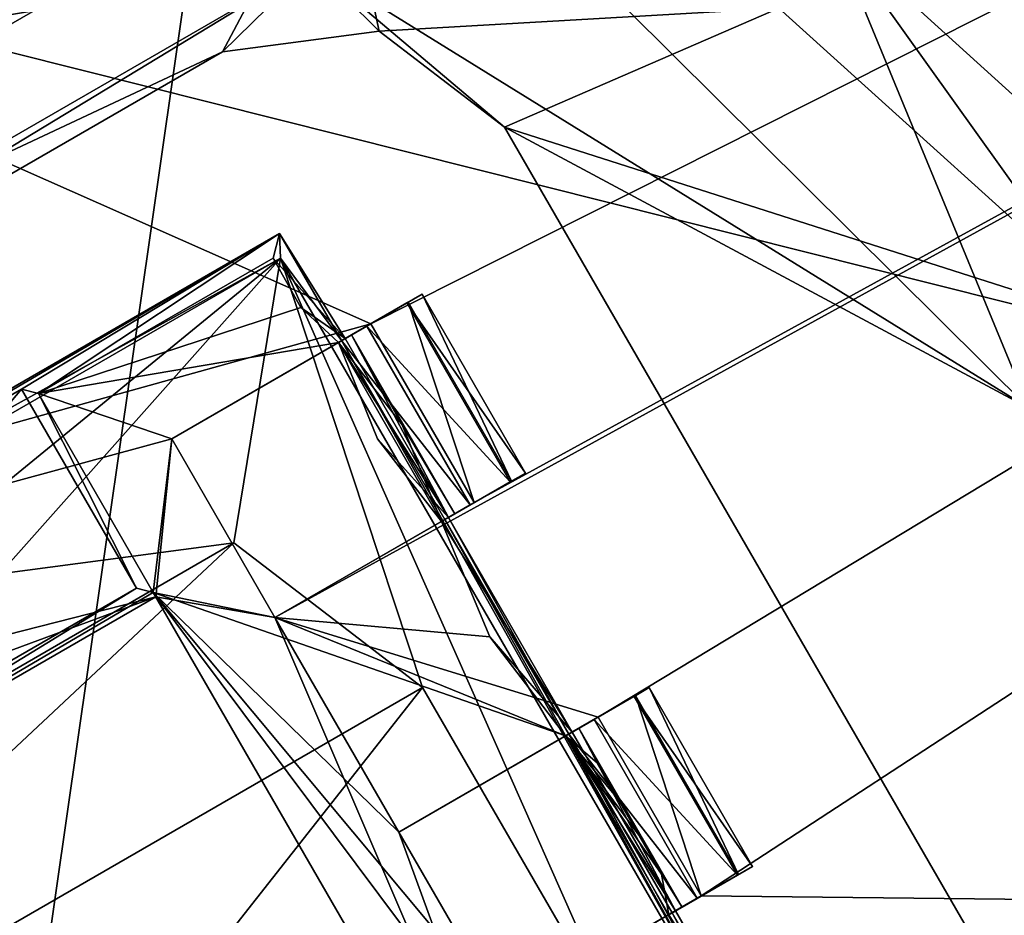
# Model space of a CAD drawing. Header units: millimetres. Extents: x -78 to 78, y -78 to 78.
# Tile 171 of 256: x 32.84 to 35.23, y -56.63 to -54.46. Entities that reach past the tile are written whole.
import ezdxf

# ---------------------------------------------------------------- set-up
doc = ezdxf.new("R2010")
doc.units = ezdxf.units.MM
doc.header["$LTSCALE"] = 41.718519
for name, color, linetype in [('10', 7, 'CONTINUOUS'), ('1363', 7, 'CONTINUOUS'), ('1443', 7, 'CONTINUOUS'), ('1569', 7, 'CONTINUOUS'), ('1600', 7, 'CONTINUOUS'), ('1602', 7, 'CONTINUOUS'), ('1630', 7, 'CONTINUOUS'), ('1676', 7, 'CONTINUOUS'), ('1729', 7, 'CONTINUOUS'), ('1745', 7, 'CONTINUOUS'), ('1751', 7, 'CONTINUOUS'), ('1759', 7, 'CONTINUOUS'), ('1769', 7, 'CONTINUOUS'), ('2704', 7, 'CONTINUOUS'), ('2720', 7, 'CONTINUOUS'), ('4397', 7, 'CONTINUOUS'), ('4409', 7, 'CONTINUOUS'), ('4442', 7, 'CONTINUOUS'), ('4457', 7, 'CONTINUOUS'), ('4459', 7, 'CONTINUOUS'), ('4463', 7, 'CONTINUOUS'), ('4471', 7, 'CONTINUOUS'), ('4473', 7, 'CONTINUOUS'), ('4474', 7, 'CONTINUOUS'), ('4480', 7, 'CONTINUOUS'), ('4482', 7, 'CONTINUOUS'), ('4486', 7, 'CONTINUOUS'), ('4487', 7, 'CONTINUOUS'), ('4488', 7, 'CONTINUOUS'), ('4498', 7, 'CONTINUOUS'), ('4499', 7, 'CONTINUOUS'), ('4500', 7, 'CONTINUOUS'), ('4506', 7, 'CONTINUOUS'), ('4507', 7, 'CONTINUOUS'), ('4512', 7, 'CONTINUOUS'), ('4513', 7, 'CONTINUOUS'), ('4514', 7, 'CONTINUOUS'), ('4515', 7, 'CONTINUOUS'), ('4516', 7, 'CONTINUOUS'), ('4522', 7, 'CONTINUOUS'), ('4523', 7, 'CONTINUOUS'), ('4531', 7, 'CONTINUOUS'), ('4532', 7, 'CONTINUOUS'), ('4533', 7, 'CONTINUOUS'), ('4536', 7, 'CONTINUOUS'), ('4548', 7, 'CONTINUOUS'), ('4549', 7, 'CONTINUOUS'), ('4550', 7, 'CONTINUOUS'), ('6', 7, 'CONTINUOUS')]:
    doc.layers.add(name, color=color, linetype=linetype)

msp = doc.modelspace()

# ---------------------------------------------------------------- linework, layer by layer
at = {"layer": '10', "linetype": 'CONTINUOUS'}
for points in [[(42.9717, -62.988, -2), (-10.3225, -53.3394, -2), (47.73, -52.73, -2), (42.9717, -62.988, -2)], [(-10.3225, -53.3394, -2), (42.9717, -62.988, -2), (-9.7268, -55.3182, -2), (-10.3225, -53.3394, -2)], [(42.9717, -62.988, -2), (0, -57, -2), (-9.7268, -55.3182, -2), (42.9717, -62.988, -2)]]:
    msp.add_3dface(points, dxfattribs=at)
at = {"layer": '1363', "color": 7, "linetype": 'CONTINUOUS'}
msp.add_3dface([(34.6829, -54.4339, 22.2), (39.8345, -51.9134, 23.6504), (35.5403, -55.2085, 22.2), (34.6829, -54.4339, 22.2)], dxfattribs=at)
at = {"layer": '1443', "color": 7, "linetype": 'CONTINUOUS'}
for points in [[(29.9723, -56.1174, 22.2), (30.5306, -55.12, 22.2), (33.6129, -54.0155, 22.2), (29.9723, -56.1174, 22.2)], [(29.9723, -56.1174, 22.2), (33.6129, -54.0155, 22.2), (33.3356, -54.539, 22.2), (29.9723, -56.1174, 22.2)], [(30.5306, -55.12, 22.2), (32.47, -54.0002, 22.2), (33.6129, -54.0155, 22.2), (30.5306, -55.12, 22.2)], [(33.3356, -54.539, 22.2), (33.6129, -54.0155, 22.2), (33.715, -54.4891, 22.2), (33.3356, -54.539, 22.2)], [(33.6129, -54.0155, 22.2), (34.6829, -54.4339, 22.2), (33.715, -54.4891, 22.2), (33.6129, -54.0155, 22.2)], [(33.715, -54.4891, 22.2), (34.6829, -54.4339, 22.2), (34.0187, -54.722, 22.2), (33.715, -54.4891, 22.2)], [(34.6829, -54.4339, 22.2), (35.5403, -55.2085, 22.2), (34.0187, -54.722, 22.2), (34.6829, -54.4339, 22.2)], [(30.5644, -56.139, 22.2), (29.9723, -56.1174, 22.2), (33.3356, -54.539, 22.2), (30.5644, -56.139, 22.2)], [(34.0187, -54.722, 22.2), (35.5403, -55.2085, 22.2), (35.6187, -57.4933, 22.2), (34.0187, -54.722, 22.2)]]:
    msp.add_3dface(points, dxfattribs=at)
at = {"layer": '1569', "color": 7, "linetype": 'CONTINUOUS'}
for points in [[(30.5644, -56.139, 22.2), (33.3356, -54.539, 22.2), (30.5644, -56.139, 23.2), (30.5644, -56.139, 22.2)], [(30.5644, -56.139, 23.2), (33.3356, -54.539, 22.2), (33.3356, -54.539, 23.2), (30.5644, -56.139, 23.2)]]:
    msp.add_3dface(points, dxfattribs=at)
at = {"layer": '1600', "color": 7, "linetype": 'CONTINUOUS'}
for points in [[(33.3356, -54.539, 22.2), (33.715, -54.4891, 22.2), (33.3356, -54.539, 23.2), (33.3356, -54.539, 22.2)], [(33.3356, -54.539, 23.2), (33.715, -54.4891, 22.2), (33.715, -54.4891, 23.2), (33.3356, -54.539, 23.2)], [(33.715, -54.4891, 22.2), (34.0187, -54.722, 22.2), (33.715, -54.4891, 23.2), (33.715, -54.4891, 22.2)], [(33.715, -54.4891, 23.2), (34.0187, -54.722, 22.2), (34.0187, -54.722, 23.2), (33.715, -54.4891, 23.2)]]:
    msp.add_3dface(points, dxfattribs=at)
at = {"layer": '1602', "color": 7, "linetype": 'CONTINUOUS'}
for points in [[(30.2727, -56.2206, 23.2), (30.5644, -56.139, 23.2), (33.5521, -54.3273, 23.2), (30.2727, -56.2206, 23.2)], [(31.5579, -54.6599, 23.2), (30.2727, -56.2206, 23.2), (33.5521, -54.3273, 23.2), (31.5579, -54.6599, 23.2)], [(30.5644, -56.139, 23.2), (33.3356, -54.539, 23.2), (33.5521, -54.3273, 23.2), (30.5644, -56.139, 23.2)], [(33.3356, -54.539, 23.2), (33.715, -54.4891, 23.2), (33.5521, -54.3273, 23.2), (33.3356, -54.539, 23.2)], [(33.715, -54.4891, 23.2), (34.0187, -54.722, 23.2), (33.5521, -54.3273, 23.2), (33.715, -54.4891, 23.2)], [(33.5521, -54.3273, 23.2), (34.0187, -54.722, 23.2), (35.2882, -55.4019, 23.2), (33.5521, -54.3273, 23.2)], [(34.0187, -54.722, 23.2), (35.6187, -57.4933, 23.2), (35.2882, -55.4019, 23.2), (34.0187, -54.722, 23.2)]]:
    msp.add_3dface(points, dxfattribs=at)
at = {"layer": '1630', "color": 7, "linetype": 'CONTINUOUS'}
for points in [[(34.0187, -54.722, 22.2), (35.6187, -57.4933, 22.2), (34.0187, -54.722, 23.2), (34.0187, -54.722, 22.2)], [(34.0187, -54.722, 23.2), (35.6187, -57.4933, 22.2), (35.6187, -57.4933, 23.2), (34.0187, -54.722, 23.2)]]:
    msp.add_3dface(points, dxfattribs=at)
at = {"layer": '1676', "color": 7, "linetype": 'CONTINUOUS'}
for points in [[(33.5521, -54.3273, 23.2), (35.2882, -55.4019, 23.2), (33.6689, -53.7947, 23.3613), (33.5521, -54.3273, 23.2)], [(33.6689, -53.7947, 23.3613), (35.2882, -55.4019, 23.2), (34.8107, -54.2459, 23.3613), (33.6689, -53.7947, 23.3613)], [(31.5579, -54.6599, 23.2), (33.5521, -54.3273, 23.2), (31.2856, -54.1882, 23.3613), (31.5579, -54.6599, 23.2)], [(35.2882, -55.4019, 23.2), (35.5135, -55.229, 23.2412), (34.8107, -54.2459, 23.3613), (35.2882, -55.4019, 23.2)], [(35.5135, -55.229, 23.2412), (35.7203, -55.0703, 23.3613), (34.8107, -54.2459, 23.3613), (35.5135, -55.229, 23.2412)]]:
    msp.add_3dface(points, dxfattribs=at)
at = {"layer": '1729', "color": 7, "linetype": 'CONTINUOUS'}
msp.add_3dface([(35.7203, -55.0703, 23.3613), (36.9877, -50.7449, 26.0387), (34.8107, -54.2459, 23.3613), (35.7203, -55.0703, 23.3613)], dxfattribs=at)
at = {"layer": '1745', "linetype": 'CONTINUOUS'}
for points in [[(31.0424, -69.7372, 28.7), (51.0663, -56.737, 28.7), (75.9193, 7.9475, 28.7), (31.0424, -69.7372, 28.7)], [(31.0424, -69.7372, 28.7), (75.9193, 7.9475, 28.7), (53.7937, -21.0684, 28.7), (31.0424, -69.7372, 28.7)], [(48.9551, -30.6755, 28.7), (31.0424, -69.7372, 28.7), (53.7937, -21.0684, 28.7), (48.9551, -30.6755, 28.7)], [(42.4118, -39.2281, 28.7), (31.0424, -69.7372, 28.7), (48.9551, -30.6755, 28.7), (42.4118, -39.2281, 28.7)], [(34.3888, -46.4226, 28.7), (31.0424, -69.7372, 28.7), (42.4118, -39.2281, 28.7), (34.3888, -46.4226, 28.7)], [(32.5196, -47.0991, 28.7), (31.0424, -69.7372, 28.7), (34.3888, -46.4226, 28.7), (32.5196, -47.0991, 28.7)]]:
    msp.add_3dface(points, dxfattribs=at)
at = {"layer": '1751', "linetype": 'CONTINUOUS'}
for points in [[(30.6489, -68.8286, 19.2), (30.5525, -68.6228, 25.7174), (50.2634, -55.8223, 25.7174), (30.6489, -68.8286, 19.2)], [(41.0385, -63.1869, 19.2), (30.6489, -68.8286, 19.2), (50.2634, -55.8223, 25.7174), (41.0385, -63.1869, 19.2)]]:
    msp.add_3dface(points, dxfattribs=at)
at = {"layer": '1759', "linetype": 'CONTINUOUS'}
for points in [[(30.3527, -68.1643, 26.2), (49.9312, -55.4489, 26.2), (30.5525, -68.6228, 25.7174), (30.3527, -68.1643, 26.2)], [(30.5525, -68.6228, 25.7174), (49.9312, -55.4489, 26.2), (50.2634, -55.8223, 25.7174), (30.5525, -68.6228, 25.7174)]]:
    msp.add_3dface(points, dxfattribs=at)
at = {"layer": '1769', "linetype": 'CONTINUOUS'}
for points in [[(44.2676, -58.5425, 26.2), (28.9523, -50.1469, 26.2), (31.6832, -49.1694, 26.2), (44.2676, -58.5425, 26.2)], [(39.4232, -52.229, 26.2), (44.2676, -58.5425, 26.2), (31.6832, -49.1694, 26.2), (39.4232, -52.229, 26.2)], [(28.9523, -50.1469, 26.2), (44.2676, -58.5425, 26.2), (30.3527, -68.1643, 26.2), (28.9523, -50.1469, 26.2)], [(30.3527, -68.1643, 26.2), (44.2676, -58.5425, 26.2), (49.9312, -55.4489, 26.2), (30.3527, -68.1643, 26.2)]]:
    msp.add_3dface(points, dxfattribs=at)
at = {"layer": '2704', "linetype": 'CONTINUOUS'}
for points in [[(33.6948, -55.1978, 21.67), (46.505, -48.7424, 21.67), (31.2617, -54.1194, 21.67), (33.6948, -55.1978, 21.67)], [(33.4626, -55.9092, 21.67), (46.505, -48.7424, 21.67), (33.9448, -55.6308, 21.67), (33.4626, -55.9092, 21.67)], [(46.505, -48.7424, 21.67), (33.4626, -55.9092, 21.67), (34.2448, -56.1504, 21.67), (46.505, -48.7424, 21.67)], [(33.9448, -55.6308, 21.67), (46.505, -48.7424, 21.67), (33.6948, -55.1978, 21.67), (33.9448, -55.6308, 21.67)], [(46.505, -48.7424, 21.67), (34.2448, -56.1504, 21.67), (34.4948, -56.5834, 21.67), (46.505, -48.7424, 21.67)], [(41.111, -56.6558, 21.67), (46.505, -48.7424, 21.67), (34.4948, -56.5834, 21.67), (41.111, -56.6558, 21.67)], [(10.8681, -61.5475, 21.67), (33.6948, -55.1978, 21.67), (31.2617, -54.1194, 21.67), (10.8681, -61.5475, 21.67)], [(33.2126, -55.4762, 21.67), (33.6948, -55.1978, 21.67), (10.8681, -61.5475, 21.67), (33.2126, -55.4762, 21.67)], [(33.1738, -55.8591, 21.67), (33.2126, -55.4762, 21.67), (10.8681, -61.5475, 21.67), (33.1738, -55.8591, 21.67)], [(33.2126, -55.4762, 21.67), (33.1738, -55.8591, 21.67), (33.4626, -55.9092, 21.67), (33.2126, -55.4762, 21.67)], [(31.4372, -56.5012, 21.67), (33.1738, -55.8591, 21.67), (10.8681, -61.5475, 21.67), (31.4372, -56.5012, 21.67)], [(31.7882, -56.6591, 21.67), (33.1738, -55.8591, 21.67), (31.4372, -56.5012, 21.67), (31.7882, -56.6591, 21.67)], [(33.1738, -55.8591, 21.67), (34.2116, -57.6566, 21.67), (33.4626, -55.9092, 21.67), (33.1738, -55.8591, 21.67)], [(33.4626, -55.9092, 21.67), (34.2116, -57.6566, 21.67), (33.7626, -56.4289, 21.67), (33.4626, -55.9092, 21.67)], [(34.2448, -56.1504, 21.67), (33.4626, -55.9092, 21.67), (33.7626, -56.4289, 21.67), (34.2448, -56.1504, 21.67)], [(33.7626, -56.4289, 21.67), (34.2116, -57.6566, 21.67), (34.0126, -56.8619, 21.67), (33.7626, -56.4289, 21.67)], [(34.0126, -56.8619, 21.67), (41.111, -56.6558, 21.67), (34.4948, -56.5834, 21.67), (34.0126, -56.8619, 21.67)]]:
    msp.add_3dface(points, dxfattribs=at)
at = {"layer": '2720', "linetype": 'CONTINUOUS'}
for points in [[(56.6343, -41.1395, 20.074), (41.1445, -56.6314, 20.074), (31.2276, -54.139, 20.074), (56.6343, -41.1395, 20.074)], [(31.2276, -54.139, 20.074), (41.1445, -56.6314, 20.074), (10.8402, -61.5525, 20.074), (31.2276, -54.139, 20.074)]]:
    msp.add_3dface(points, dxfattribs=at)
at = {"layer": '4397', "linetype": 'CONTINUOUS'}
for points in [[(33.1677, -55.8485, 21.845), (31.7882, -56.6591, 21.67), (33.1271, -55.8377, 22.27), (33.1677, -55.8485, 21.845)], [(33.1271, -55.8377, 22.27), (31.7882, -56.6591, 21.67), (31.793, -56.6079, 22.27), (33.1271, -55.8377, 22.27)], [(33.1738, -55.8591, 21.67), (31.7882, -56.6591, 21.67), (33.1677, -55.8485, 21.845), (33.1738, -55.8591, 21.67)]]:
    msp.add_3dface(points, dxfattribs=at)
at = {"layer": '4409', "linetype": 'CONTINUOUS'}
for points in [[(33.1738, -55.8591, 21.67), (33.1677, -55.8485, 21.845), (34.2177, -57.6672, 21.845), (33.1738, -55.8591, 21.67)], [(34.2116, -57.6566, 21.67), (33.1738, -55.8591, 21.67), (34.2177, -57.6672, 21.845), (34.2116, -57.6566, 21.67)]]:
    msp.add_3dface(points, dxfattribs=at)
at = {"layer": '4442', "linetype": 'CONTINUOUS'}
for points in [[(32.8896, -55.3668, 21.845), (33.1271, -55.8377, 22.27), (32.849, -55.3559, 22.27), (32.8896, -55.3668, 21.845)], [(33.1677, -55.8485, 21.845), (33.1271, -55.8377, 22.27), (32.8896, -55.3668, 21.845), (33.1677, -55.8485, 21.845)]]:
    msp.add_3dface(points, dxfattribs=at)
at = {"layer": '4457', "linetype": 'CONTINUOUS'}
for points in [[(33.4579, -55.0386, 21.845), (33.5248, -55.1587, 21.845), (32.8896, -55.3668, 21.845), (33.4579, -55.0386, 21.845)], [(33.5248, -55.1587, 21.845), (33.6161, -55.2433, 21.845), (32.8896, -55.3668, 21.845), (33.5248, -55.1587, 21.845)], [(33.6161, -55.2433, 21.845), (33.2126, -55.4762, 21.845), (32.8896, -55.3668, 21.845), (33.6161, -55.2433, 21.845)], [(33.2126, -55.4762, 21.845), (33.1677, -55.8485, 21.845), (32.8896, -55.3668, 21.845), (33.2126, -55.4762, 21.845)], [(33.4626, -55.9092, 21.845), (33.1677, -55.8485, 21.845), (33.2126, -55.4762, 21.845), (33.4626, -55.9092, 21.845)], [(33.9824, -55.9556, 21.845), (33.4626, -55.9092, 21.845), (33.8659, -55.6764, 21.845), (33.9824, -55.9556, 21.845)], [(34.2177, -57.6672, 21.845), (33.1677, -55.8485, 21.845), (34.3126, -57.3815, 21.845), (34.2177, -57.6672, 21.845)], [(33.1677, -55.8485, 21.845), (33.4626, -55.9092, 21.845), (34.1661, -56.1959, 21.845), (33.1677, -55.8485, 21.845)], [(34.3126, -57.3815, 21.845), (33.1677, -55.8485, 21.845), (34.0126, -56.8619, 21.845), (34.3126, -57.3815, 21.845)], [(34.0126, -56.8619, 21.845), (33.1677, -55.8485, 21.845), (33.7626, -56.4289, 21.845), (34.0126, -56.8619, 21.845)], [(33.7626, -56.4289, 21.845), (33.1677, -55.8485, 21.845), (34.1661, -56.1959, 21.845), (33.7626, -56.4289, 21.845)], [(34.1661, -56.1959, 21.845), (33.4626, -55.9092, 21.845), (33.9824, -55.9556, 21.845), (34.1661, -56.1959, 21.845)], [(34.4159, -56.629, 21.845), (34.5324, -56.9082, 21.845), (34.0126, -56.8619, 21.845), (34.4159, -56.629, 21.845)]]:
    msp.add_3dface(points, dxfattribs=at)
at = {"layer": '4459', "linetype": 'CONTINUOUS'}
for points in [[(31.793, -56.6079, 22.27), (31.5148, -56.1262, 22.27), (32.849, -55.3559, 22.27), (31.793, -56.6079, 22.27)], [(33.1271, -55.8377, 22.27), (31.793, -56.6079, 22.27), (32.849, -55.3559, 22.27), (33.1271, -55.8377, 22.27)]]:
    msp.add_3dface(points, dxfattribs=at)
at = {"layer": '4463', "linetype": 'CONTINUOUS'}
for points in [[(33.6161, -55.2433, 21.845), (33.8188, -55.1262, 21.896), (33.7851, -55.1457, 21.7623), (33.6161, -55.2433, 21.845)], [(33.8188, -55.1262, 21.896), (33.6161, -55.2433, 21.845), (33.6482, -55.2247, 22.1542), (33.8188, -55.1262, 21.896)], [(33.7822, -55.1473, 22.5598), (33.8188, -55.1262, 22.421), (33.6325, -55.2338, 22.4493), (33.7822, -55.1473, 22.5598)], [(33.6325, -55.2338, 22.4493), (33.8188, -55.1262, 22.421), (33.6482, -55.2247, 22.1542), (33.6325, -55.2338, 22.4493)], [(33.8188, -55.1262, 22.421), (33.8188, -55.1262, 21.896), (33.6482, -55.2247, 22.1542), (33.8188, -55.1262, 22.421)], [(33.6948, -55.1978, 21.67), (33.2126, -55.4762, 21.845), (33.7851, -55.1457, 21.7623), (33.6948, -55.1978, 21.67)], [(33.2126, -55.4762, 21.845), (33.6161, -55.2433, 21.845), (33.7851, -55.1457, 21.7623), (33.2126, -55.4762, 21.845)], [(33.6851, -55.2034, 22.652), (33.7822, -55.1473, 22.5598), (33.6239, -55.2387, 22.6698), (33.6851, -55.2034, 22.652)], [(33.6239, -55.2387, 22.6698), (33.7822, -55.1473, 22.5598), (33.6325, -55.2338, 22.4493), (33.6239, -55.2387, 22.6698)], [(33.6948, -55.1978, 21.67), (33.2126, -55.4762, 21.67), (33.2126, -55.4762, 21.845), (33.6948, -55.1978, 21.67)]]:
    msp.add_3dface(points, dxfattribs=at)
at = {"layer": '4471', "linetype": 'CONTINUOUS'}
for points in [[(33.2126, -55.4762, 21.67), (33.4626, -55.9092, 21.67), (33.2126, -55.4762, 21.845), (33.2126, -55.4762, 21.67)], [(33.4626, -55.9092, 21.67), (33.4626, -55.9092, 21.845), (33.2126, -55.4762, 21.845), (33.4626, -55.9092, 21.67)]]:
    msp.add_3dface(points, dxfattribs=at)
at = {"layer": '4473', "linetype": 'CONTINUOUS'}
for points in [[(34.3688, -56.0789, 21.896), (34.5851, -56.5313, 21.7623), (34.3351, -56.0983, 21.7623), (34.3688, -56.0789, 21.896)], [(34.6188, -56.5119, 21.896), (34.5851, -56.5313, 21.7623), (34.3688, -56.0789, 21.896), (34.6188, -56.5119, 21.896)], [(34.4948, -56.5834, 21.67), (34.2448, -56.1504, 21.67), (34.3351, -56.0983, 21.7623), (34.4948, -56.5834, 21.67)], [(34.5851, -56.5313, 21.7623), (34.4948, -56.5834, 21.67), (34.3351, -56.0983, 21.7623), (34.5851, -56.5313, 21.7623)]]:
    msp.add_3dface(points, dxfattribs=at)
at = {"layer": '4474', "linetype": 'CONTINUOUS'}
for points in [[(33.8188, -55.1262, 21.896), (34.0351, -55.5787, 21.7623), (33.7851, -55.1457, 21.7623), (33.8188, -55.1262, 21.896)], [(34.0688, -55.5592, 21.896), (34.0351, -55.5787, 21.7623), (33.8188, -55.1262, 21.896), (34.0688, -55.5592, 21.896)], [(33.9448, -55.6308, 21.67), (33.6948, -55.1978, 21.67), (33.7851, -55.1457, 21.7623), (33.9448, -55.6308, 21.67)], [(34.0351, -55.5787, 21.7623), (33.9448, -55.6308, 21.67), (33.7851, -55.1457, 21.7623), (34.0351, -55.5787, 21.7623)]]:
    msp.add_3dface(points, dxfattribs=at)
at = {"layer": '4480', "linetype": 'CONTINUOUS'}
for points in [[(33.4739, -54.9789, 22.67), (33.4739, -54.9789, 22.47), (30.8759, -56.4789, 22.47), (33.4739, -54.9789, 22.67)], [(30.8759, -56.4789, 22.67), (33.4739, -54.9789, 22.67), (30.8759, -56.4789, 22.47), (30.8759, -56.4789, 22.67)]]:
    msp.add_3dface(points, dxfattribs=at)
at = {"layer": '4482', "linetype": 'CONTINUOUS'}
for points in [[(30.8759, -56.4789, 22.47), (33.4739, -54.9789, 22.47), (31.5148, -56.1262, 22.27), (30.8759, -56.4789, 22.47)], [(31.5148, -56.1262, 22.27), (33.4739, -54.9789, 22.47), (32.849, -55.3559, 22.27), (31.5148, -56.1262, 22.27)], [(33.4739, -54.9789, 22.47), (32.8896, -55.3668, 21.845), (32.849, -55.3559, 22.27), (33.4739, -54.9789, 22.47)], [(33.4579, -55.0386, 21.845), (32.8896, -55.3668, 21.845), (33.4739, -54.9789, 22.47), (33.4579, -55.0386, 21.845)]]:
    msp.add_3dface(points, dxfattribs=at)
at = {"layer": '4486', "linetype": 'CONTINUOUS'}
for points in [[(34.4483, -56.6103, 22.1568), (34.4159, -56.629, 21.845), (34.6188, -56.5119, 21.896), (34.4483, -56.6103, 22.1568)], [(34.6188, -56.5119, 21.896), (34.4159, -56.629, 21.845), (34.5851, -56.5313, 21.7623), (34.6188, -56.5119, 21.896)], [(34.4325, -56.6194, 22.4513), (34.4483, -56.6103, 22.1568), (34.6188, -56.5119, 22.421), (34.4325, -56.6194, 22.4513)], [(34.5822, -56.533, 22.5598), (34.4325, -56.6194, 22.4513), (34.6188, -56.5119, 22.421), (34.5822, -56.533, 22.5598)], [(34.6188, -56.5119, 22.421), (34.4483, -56.6103, 22.1568), (34.6188, -56.5119, 21.896), (34.6188, -56.5119, 22.421)], [(34.0126, -56.8619, 21.67), (34.4948, -56.5834, 21.67), (34.5851, -56.5313, 21.7623), (34.0126, -56.8619, 21.67)], [(34.0126, -56.8619, 21.845), (34.0126, -56.8619, 21.67), (34.5851, -56.5313, 21.7623), (34.0126, -56.8619, 21.845)], [(34.4159, -56.629, 21.845), (34.0126, -56.8619, 21.845), (34.5851, -56.5313, 21.7623), (34.4159, -56.629, 21.845)], [(34.4851, -56.589, 22.652), (34.4325, -56.6194, 22.4513), (34.5822, -56.533, 22.5598), (34.4851, -56.589, 22.652)], [(34.4239, -56.6244, 22.6698), (34.4325, -56.6194, 22.4513), (34.4851, -56.589, 22.652), (34.4239, -56.6244, 22.6698)]]:
    msp.add_3dface(points, dxfattribs=at)
at = {"layer": '4487', "linetype": 'CONTINUOUS'}
for points in [[(34.1661, -56.1959, 21.845), (34.3688, -56.0789, 21.896), (34.3351, -56.0983, 21.7623), (34.1661, -56.1959, 21.845)], [(34.3688, -56.0789, 21.896), (34.1661, -56.1959, 21.845), (34.1982, -56.1773, 22.1552), (34.3688, -56.0789, 21.896)], [(34.3322, -56.1, 22.5598), (34.3688, -56.0789, 22.421), (34.1825, -56.1864, 22.4513), (34.3322, -56.1, 22.5598)], [(34.1825, -56.1864, 22.4513), (34.3688, -56.0789, 22.421), (34.1982, -56.1773, 22.1552), (34.1825, -56.1864, 22.4513)], [(34.3688, -56.0789, 22.421), (34.3688, -56.0789, 21.896), (34.1982, -56.1773, 22.1552), (34.3688, -56.0789, 22.421)], [(34.2448, -56.1504, 21.67), (33.7626, -56.4289, 21.845), (34.3351, -56.0983, 21.7623), (34.2448, -56.1504, 21.67)], [(33.7626, -56.4289, 21.845), (34.1661, -56.1959, 21.845), (34.3351, -56.0983, 21.7623), (33.7626, -56.4289, 21.845)], [(34.1739, -56.1914, 22.6698), (34.2351, -56.156, 22.652), (34.3322, -56.1, 22.5598), (34.1739, -56.1914, 22.6698)], [(34.1739, -56.1914, 22.6698), (34.3322, -56.1, 22.5598), (34.1825, -56.1864, 22.4513), (34.1739, -56.1914, 22.6698)], [(34.2448, -56.1504, 21.67), (33.7626, -56.4289, 21.67), (33.7626, -56.4289, 21.845), (34.2448, -56.1504, 21.67)]]:
    msp.add_3dface(points, dxfattribs=at)
at = {"layer": '4488', "linetype": 'CONTINUOUS'}
for points in [[(33.8983, -55.6577, 22.1557), (33.8659, -55.6764, 21.845), (34.0688, -55.5592, 21.896), (33.8983, -55.6577, 22.1557)], [(34.0688, -55.5592, 21.896), (33.8659, -55.6764, 21.845), (34.0351, -55.5787, 21.7623), (34.0688, -55.5592, 21.896)], [(33.8825, -55.6668, 22.4493), (33.8983, -55.6577, 22.1557), (34.0688, -55.5592, 22.421), (33.8825, -55.6668, 22.4493)], [(34.0322, -55.5803, 22.5598), (33.8825, -55.6668, 22.4493), (34.0688, -55.5592, 22.421), (34.0322, -55.5803, 22.5598)], [(34.0688, -55.5592, 22.421), (33.8983, -55.6577, 22.1557), (34.0688, -55.5592, 21.896), (34.0688, -55.5592, 22.421)], [(33.4626, -55.9092, 21.67), (33.9448, -55.6308, 21.67), (34.0351, -55.5787, 21.7623), (33.4626, -55.9092, 21.67)], [(33.4626, -55.9092, 21.845), (33.4626, -55.9092, 21.67), (34.0351, -55.5787, 21.7623), (33.4626, -55.9092, 21.845)], [(33.8659, -55.6764, 21.845), (33.4626, -55.9092, 21.845), (34.0351, -55.5787, 21.7623), (33.8659, -55.6764, 21.845)], [(33.9351, -55.6364, 22.652), (33.8825, -55.6668, 22.4493), (34.0322, -55.5803, 22.5598), (33.9351, -55.6364, 22.652)], [(33.8739, -55.6717, 22.6698), (33.8825, -55.6668, 22.4493), (33.9351, -55.6364, 22.652), (33.8739, -55.6717, 22.6698)]]:
    msp.add_3dface(points, dxfattribs=at)
at = {"layer": '4498', "linetype": 'CONTINUOUS'}
for points in [[(33.7626, -56.4289, 21.67), (34.0126, -56.8619, 21.67), (33.7626, -56.4289, 21.845), (33.7626, -56.4289, 21.67)], [(34.0126, -56.8619, 21.67), (34.0126, -56.8619, 21.845), (33.7626, -56.4289, 21.845), (34.0126, -56.8619, 21.67)]]:
    msp.add_3dface(points, dxfattribs=at)
at = {"layer": '4499', "linetype": 'CONTINUOUS'}
for points in [[(33.6161, -55.2433, 21.845), (33.7706, -55.4427, 21.9003), (33.6482, -55.2247, 22.1542), (33.6161, -55.2433, 21.845)], [(33.8825, -55.6668, 22.4493), (33.6325, -55.2338, 22.4493), (33.6482, -55.2247, 22.1542), (33.8825, -55.6668, 22.4493)], [(33.8983, -55.6577, 22.1557), (33.8825, -55.6668, 22.4493), (33.6482, -55.2247, 22.1542), (33.8983, -55.6577, 22.1557)], [(33.7706, -55.4427, 21.9003), (33.8983, -55.6577, 22.1557), (33.6482, -55.2247, 22.1542), (33.7706, -55.4427, 21.9003)], [(33.8659, -55.6764, 21.845), (33.8983, -55.6577, 22.1557), (33.7706, -55.4427, 21.9003), (33.8659, -55.6764, 21.845)]]:
    msp.add_3dface(points, dxfattribs=at)
at = {"layer": '4500', "linetype": 'CONTINUOUS'}
for points in [[(34.0688, -55.5592, 22.421), (34.0688, -55.5592, 21.896), (33.8188, -55.1262, 22.421), (34.0688, -55.5592, 22.421)], [(34.0688, -55.5592, 21.896), (33.8188, -55.1262, 21.896), (33.8188, -55.1262, 22.421), (34.0688, -55.5592, 21.896)]]:
    msp.add_3dface(points, dxfattribs=at)
at = {"layer": '4506', "linetype": 'CONTINUOUS'}
for points in [[(33.4762, -55.0387, 23.47), (33.4739, -54.9789, 22.67), (30.8759, -56.4789, 22.67), (33.4762, -55.0387, 23.47)], [(30.9265, -56.5108, 23.47), (33.4762, -55.0387, 23.47), (30.8759, -56.4789, 22.67), (30.9265, -56.5108, 23.47)]]:
    msp.add_3dface(points, dxfattribs=at)
at = {"layer": '4507', "linetype": 'CONTINUOUS'}
for points in [[(33.6325, -55.2338, 22.4493), (33.4579, -55.0386, 21.845), (33.4739, -54.9789, 22.47), (33.6325, -55.2338, 22.4493)], [(33.5248, -55.1587, 21.845), (33.4579, -55.0386, 21.845), (33.6325, -55.2338, 22.4493), (33.5248, -55.1587, 21.845)], [(33.6161, -55.2433, 21.845), (33.5248, -55.1587, 21.845), (33.6325, -55.2338, 22.4493), (33.6161, -55.2433, 21.845)], [(33.8825, -55.6668, 22.4493), (33.6161, -55.2433, 21.845), (33.6325, -55.2338, 22.4493), (33.8825, -55.6668, 22.4493)], [(33.6161, -55.2433, 21.845), (33.8825, -55.6668, 22.4493), (33.7112, -55.4767, 21.8495), (33.6161, -55.2433, 21.845)], [(33.8825, -55.6668, 22.4493), (33.8659, -55.6764, 21.845), (33.7112, -55.4767, 21.8495), (33.8825, -55.6668, 22.4493)], [(33.8659, -55.6764, 21.845), (33.8825, -55.6668, 22.4493), (34.1825, -56.1864, 22.4513), (33.8659, -55.6764, 21.845)], [(33.9824, -55.9556, 21.845), (33.8659, -55.6764, 21.845), (34.1825, -56.1864, 22.4513), (33.9824, -55.9556, 21.845)], [(34.1661, -56.1959, 21.845), (33.9824, -55.9556, 21.845), (34.1825, -56.1864, 22.4513), (34.1661, -56.1959, 21.845)], [(34.4325, -56.6194, 22.4513), (34.1661, -56.1959, 21.845), (34.1825, -56.1864, 22.4513), (34.4325, -56.6194, 22.4513)], [(34.4159, -56.629, 21.845), (34.1661, -56.1959, 21.845), (34.4325, -56.6194, 22.4513), (34.4159, -56.629, 21.845)], [(34.7325, -57.139, 22.4493), (34.4159, -56.629, 21.845), (34.4325, -56.6194, 22.4513), (34.7325, -57.139, 22.4493)], [(34.5324, -56.9082, 21.845), (34.4159, -56.629, 21.845), (34.7325, -57.139, 22.4493), (34.5324, -56.9082, 21.845)]]:
    msp.add_3dface(points, dxfattribs=at)
at = {"layer": '4512', "linetype": 'CONTINUOUS'}
for points in [[(34.4239, -56.6244, 22.6698), (34.7239, -57.144, 22.6698), (34.4325, -56.6194, 22.4513), (34.4239, -56.6244, 22.6698)], [(34.7239, -57.144, 22.6698), (34.7325, -57.139, 22.4493), (34.4325, -56.6194, 22.4513), (34.7239, -57.144, 22.6698)]]:
    msp.add_3dface(points, dxfattribs=at)
at = {"layer": '4513', "linetype": 'CONTINUOUS'}
for points in [[(34.6188, -56.5119, 22.421), (34.6188, -56.5119, 21.896), (34.3688, -56.0789, 22.421), (34.6188, -56.5119, 22.421)], [(34.6188, -56.5119, 21.896), (34.3688, -56.0789, 21.896), (34.3688, -56.0789, 22.421), (34.6188, -56.5119, 21.896)]]:
    msp.add_3dface(points, dxfattribs=at)
at = {"layer": '4514', "linetype": 'CONTINUOUS'}
for points in [[(33.8659, -55.6764, 21.845), (33.6161, -55.2433, 21.845), (33.7112, -55.4767, 21.8495), (33.8659, -55.6764, 21.845)], [(33.6161, -55.2433, 21.845), (33.8659, -55.6764, 21.845), (33.7706, -55.4427, 21.9003), (33.6161, -55.2433, 21.845)]]:
    msp.add_3dface(points, dxfattribs=at)
at = {"layer": '4515', "linetype": 'CONTINUOUS'}
for points in [[(34.0688, -55.5592, 22.421), (33.8188, -55.1262, 22.421), (33.7822, -55.1473, 22.5598), (34.0688, -55.5592, 22.421)], [(33.6851, -55.2034, 22.652), (34.0322, -55.5803, 22.5598), (33.7822, -55.1473, 22.5598), (33.6851, -55.2034, 22.652)], [(34.0322, -55.5803, 22.5598), (34.0688, -55.5592, 22.421), (33.7822, -55.1473, 22.5598), (34.0322, -55.5803, 22.5598)], [(33.9351, -55.6364, 22.652), (34.0322, -55.5803, 22.5598), (33.6851, -55.2034, 22.652), (33.9351, -55.6364, 22.652)]]:
    msp.add_3dface(points, dxfattribs=at)
at = {"layer": '4516', "linetype": 'CONTINUOUS'}
for points in [[(33.8825, -55.6668, 22.4493), (33.8739, -55.6717, 22.6698), (34.1739, -56.1914, 22.6698), (33.8825, -55.6668, 22.4493)], [(33.8825, -55.6668, 22.4493), (34.1739, -56.1914, 22.6698), (34.1825, -56.1864, 22.4513), (33.8825, -55.6668, 22.4493)]]:
    msp.add_3dface(points, dxfattribs=at)
at = {"layer": '4522', "linetype": 'CONTINUOUS'}
for points in [[(33.4739, -54.9789, 22.67), (33.6239, -55.2387, 22.6698), (33.4739, -54.9789, 22.47), (33.4739, -54.9789, 22.67)], [(33.6239, -55.2387, 22.6698), (33.6325, -55.2338, 22.4493), (33.4739, -54.9789, 22.47), (33.6239, -55.2387, 22.6698)]]:
    msp.add_3dface(points, dxfattribs=at)
at = {"layer": '4523', "linetype": 'CONTINUOUS'}
for points in [[(34.1661, -56.1959, 21.845), (34.4159, -56.629, 21.845), (34.3985, -56.5303, 21.8993), (34.1661, -56.1959, 21.845)], [(34.2428, -56.2607, 21.8993), (34.1661, -56.1959, 21.845), (34.2956, -56.3521, 21.896), (34.2428, -56.2607, 21.8993)], [(34.2956, -56.3521, 21.896), (34.1661, -56.1959, 21.845), (34.3458, -56.4391, 21.896), (34.2956, -56.3521, 21.896)], [(34.3458, -56.4391, 21.896), (34.1661, -56.1959, 21.845), (34.3985, -56.5303, 21.8993), (34.3458, -56.4391, 21.896)]]:
    msp.add_3dface(points, dxfattribs=at)
at = {"layer": '4531', "linetype": 'CONTINUOUS'}
for points in [[(33.4762, -55.0387, 23.47), (33.6239, -55.2387, 22.6698), (33.4739, -54.9789, 22.67), (33.4762, -55.0387, 23.47)], [(34.7889, -57.3123, 23.47), (33.6239, -55.2387, 22.6698), (33.4762, -55.0387, 23.47), (34.7889, -57.3123, 23.47)], [(33.8739, -55.6717, 22.6698), (33.6239, -55.2387, 22.6698), (34.7889, -57.3123, 23.47), (33.8739, -55.6717, 22.6698)], [(33.8739, -55.6717, 22.6698), (34.7889, -57.3123, 23.47), (34.1739, -56.1914, 22.6698), (33.8739, -55.6717, 22.6698)], [(34.1739, -56.1914, 22.6698), (34.7889, -57.3123, 23.47), (34.4239, -56.6244, 22.6698), (34.1739, -56.1914, 22.6698)], [(34.4239, -56.6244, 22.6698), (34.7889, -57.3123, 23.47), (34.7239, -57.144, 22.6698), (34.4239, -56.6244, 22.6698)]]:
    msp.add_3dface(points, dxfattribs=at)
at = {"layer": '4532', "linetype": 'CONTINUOUS'}
for points in [[(33.9351, -55.6364, 22.652), (33.6851, -55.2034, 22.652), (33.6239, -55.2387, 22.6698), (33.9351, -55.6364, 22.652)], [(33.8739, -55.6717, 22.6698), (33.9351, -55.6364, 22.652), (33.6239, -55.2387, 22.6698), (33.8739, -55.6717, 22.6698)]]:
    msp.add_3dface(points, dxfattribs=at)
at = {"layer": '4533', "linetype": 'CONTINUOUS'}
for points in [[(34.4851, -56.589, 22.652), (34.2351, -56.156, 22.652), (34.1739, -56.1914, 22.6698), (34.4851, -56.589, 22.652)], [(34.4239, -56.6244, 22.6698), (34.4851, -56.589, 22.652), (34.1739, -56.1914, 22.6698), (34.4239, -56.6244, 22.6698)]]:
    msp.add_3dface(points, dxfattribs=at)
at = {"layer": '4536', "linetype": 'CONTINUOUS'}
for points in [[(34.1982, -56.1773, 22.1552), (34.1661, -56.1959, 21.845), (34.2428, -56.2607, 21.8993), (34.1982, -56.1773, 22.1552)], [(34.4325, -56.6194, 22.4513), (34.1825, -56.1864, 22.4513), (34.1982, -56.1773, 22.1552), (34.4325, -56.6194, 22.4513)], [(34.4483, -56.6103, 22.1568), (34.4325, -56.6194, 22.4513), (34.1982, -56.1773, 22.1552), (34.4483, -56.6103, 22.1568)], [(34.4483, -56.6103, 22.1568), (34.1982, -56.1773, 22.1552), (34.3985, -56.5303, 21.8993), (34.4483, -56.6103, 22.1568)], [(34.1982, -56.1773, 22.1552), (34.2428, -56.2607, 21.8993), (34.3985, -56.5303, 21.8993), (34.1982, -56.1773, 22.1552)], [(34.2428, -56.2607, 21.8993), (34.2956, -56.3521, 21.896), (34.3985, -56.5303, 21.8993), (34.2428, -56.2607, 21.8993)], [(34.2956, -56.3521, 21.896), (34.3458, -56.4391, 21.896), (34.3985, -56.5303, 21.8993), (34.2956, -56.3521, 21.896)], [(34.4159, -56.629, 21.845), (34.4483, -56.6103, 22.1568), (34.3985, -56.5303, 21.8993), (34.4159, -56.629, 21.845)]]:
    msp.add_3dface(points, dxfattribs=at)
at = {"layer": '4548', "linetype": 'CONTINUOUS'}
for points in [[(33.4762, -55.0387, 23.47), (30.9265, -56.5108, 23.47), (31.9294, -56.3037, 23.47), (33.4762, -55.0387, 23.47)], [(32.7954, -55.8037, 23.47), (33.4762, -55.0387, 23.47), (31.9294, -56.3037, 23.47), (32.7954, -55.8037, 23.47)], [(33.3627, -55.7283, 23.47), (33.4762, -55.0387, 23.47), (32.7954, -55.8037, 23.47), (33.3627, -55.7283, 23.47)], [(33.8199, -56.0782, 23.47), (33.4762, -55.0387, 23.47), (33.3627, -55.7283, 23.47), (33.8199, -56.0782, 23.47)], [(34.7889, -57.3123, 23.47), (33.4762, -55.0387, 23.47), (34.3199, -56.9442, 23.47), (34.7889, -57.3123, 23.47)], [(34.3199, -56.9442, 23.47), (33.4762, -55.0387, 23.47), (33.8199, -56.0782, 23.47), (34.3199, -56.9442, 23.47)]]:
    msp.add_3dface(points, dxfattribs=at)
at = {"layer": '4549', "linetype": 'CONTINUOUS'}
for points in [[(34.6188, -56.5119, 22.421), (34.3688, -56.0789, 22.421), (34.3322, -56.1, 22.5598), (34.6188, -56.5119, 22.421)], [(34.2351, -56.156, 22.652), (34.5822, -56.533, 22.5598), (34.3322, -56.1, 22.5598), (34.2351, -56.156, 22.652)], [(34.5822, -56.533, 22.5598), (34.6188, -56.5119, 22.421), (34.3322, -56.1, 22.5598), (34.5822, -56.533, 22.5598)], [(34.4851, -56.589, 22.652), (34.5822, -56.533, 22.5598), (34.2351, -56.156, 22.652), (34.4851, -56.589, 22.652)]]:
    msp.add_3dface(points, dxfattribs=at)
at = {"layer": '4550', "linetype": 'CONTINUOUS'}
for points in [[(33.3627, -55.7283, 23.47), (32.7954, -55.8037, 23.47), (31.5795, -56.7609, 23.47), (33.3627, -55.7283, 23.47)], [(33.3627, -55.7283, 23.47), (31.5795, -56.7609, 23.47), (31.6549, -57.3282, 23.47), (33.3627, -55.7283, 23.47)], [(33.8199, -56.0782, 23.47), (33.3627, -55.7283, 23.47), (31.6549, -57.3282, 23.47), (33.8199, -56.0782, 23.47)], [(33.8199, -56.0782, 23.47), (31.6549, -57.3282, 23.47), (32.1549, -58.1942, 23.47), (33.8199, -56.0782, 23.47)], [(34.3199, -56.9442, 23.47), (33.8199, -56.0782, 23.47), (32.1549, -58.1942, 23.47), (34.3199, -56.9442, 23.47)]]:
    msp.add_3dface(points, dxfattribs=at)
at = {"layer": '6', "linetype": 'CONTINUOUS'}
for points in [[(9, -51.3567), (9, -68), (47.73, -51.48), (9, -51.3567)], [(47.73, -51.48), (9, -68), (40.1574, -64.0534), (47.73, -51.48)]]:
    msp.add_3dface(points, dxfattribs=at)

doc.saveas('drawing.dxf')
